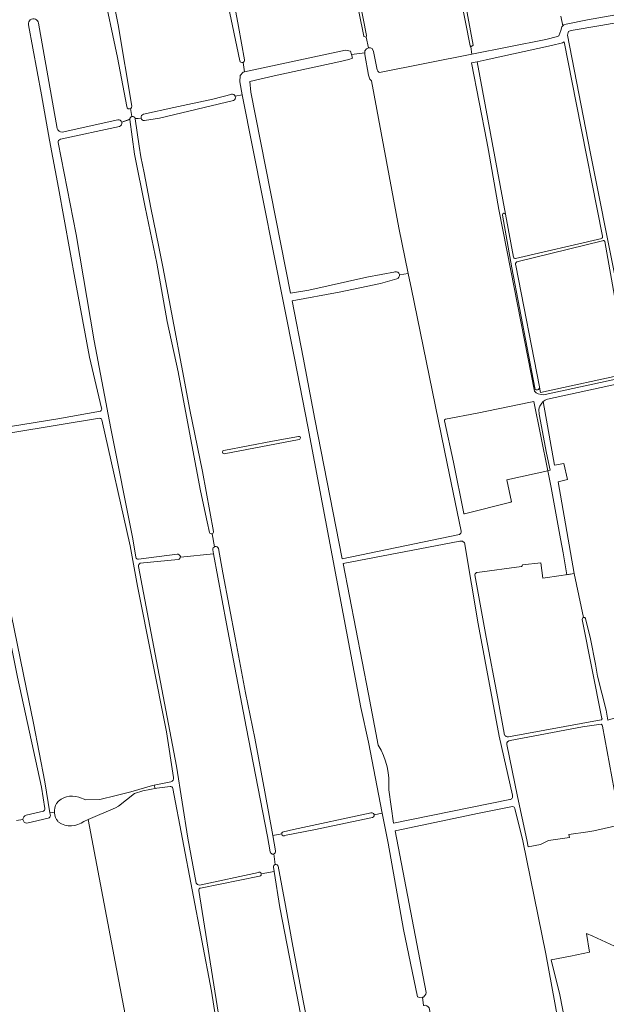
# Model space of a CAD drawing. Header units: metres. Extents: x 209813 to 223847, y 571801 to 587119.
# Tile 194 of 256: x 218060 to 218421, y 574207 to 574814. Entities that reach past the tile are written whole.
import ezdxf

# ---------------------------------------------------------------- set-up
doc = ezdxf.new("R2010")
doc.units = ezdxf.units.M
for name, color, linetype, lineweight in [('B-RO-GR-BEPLANTING_CULTUUR_BOSPLANTSOEN-GV', 8, 'Continuous', 0), ('B-RO-GR-BOOMTEELT-GV', 8, 'Continuous', 0), ('B-RO-GR-BOUWLAND-GV', 8, 'Continuous', 0), ('B-RO-GR-GRAS-GV', 8, 'Continuous', 0), ('B-RO-KW-KUNSTWERK_STUW-G', 8, 'Continuous', 0), ('B-RO-OG-WEG-GV', 8, 'Continuous', 0), ('B-RO-VH-ONVERHARD-GV', 8, 'Continuous', 0)]:
    doc.layers.add(name, color=color, linetype=linetype, lineweight=lineweight)

msp = doc.modelspace()

# ---------------------------------------------------------------- linework, layer by layer
at = {"layer": 'B-RO-GR-BEPLANTING_CULTUUR_BOSPLANTSOEN-GV', "flags": 128}
msp.add_lwpolyline([(218152.445, 574341.578), (218144.357, 574340.47), (218135.671, 574338.863), (218130.631, 574337.261), (218120.699, 574329.43), (218118.882, 574328.412), (218101.886, 574321.118), (218142.793, 574105.677), (218191.128, 574110.863), (218191.354, 574110.863), (218191.575, 574110.816), (218191.782, 574110.724), (218191.965, 574110.591), (218192.116, 574110.422), (218192.229, 574110.226), (218192.317, 574109.899), (218192.319, 574109.703), (218195.219, 574110.345), (218192.683, 574124.356), (218183.554, 574179.728), (218177.935, 574215.29), (218154.255, 574340.352)], dxfattribs=at)
at = {"layer": 'B-RO-GR-BEPLANTING_CULTUUR_BOSPLANTSOEN-GV'}
msp.add_lwpolyline([(218154.255, 574340.352, 0.3544762), (218152.445, 574341.578)], format="xyb", dxfattribs=at)
at = {"layer": 'B-RO-GR-BOOMTEELT-GV', "flags": 128}
msp.add_lwpolyline([(218444.206, 574814.943), (218436.427, 574813.593), (218433.326, 574813.33), (218418.072, 574810.617), (218399.805, 574807.645), (218398.673, 574807.224), (218398.276, 574806.915), (218397.962, 574806.323), (218397.624, 574804.751), (218411.524, 574732.833), (218427.223, 574654.594), (218435.074, 574611.195), (218436.543, 574603.646)], dxfattribs=at)
at = {"layer": 'B-RO-GR-BOUWLAND-GV', "flags": 128}
msp.add_lwpolyline([(218324.616, 574878.237), (218339.458, 574798.594), (218337.997, 574797.481), (218338.505, 574793.074), (218384.223, 574802.164), (218391.316, 574803.96), (218392.218, 574804.323), (218393.386, 574807.662), (218394.122, 574809.907), (218394.634, 574810.443), (218393.466, 574816.484)], dxfattribs=at)
at = {"layer": 'B-RO-GR-GRAS-GV', "flags": 128}
for points in [[(218274.75, 574797.039), (218276.138, 574797.005), (218277.18, 574796.484), (218277.974, 574794.758), (218280.149, 574783.398), (218280.568, 574782.48), (218281.14, 574781.908), (218281.714, 574781.783), (218338.505, 574793.074), (218337.997, 574797.481), (218337.568, 574798.109), (218332.075, 574826.577), (218273.839, 575130.106), (218275.472, 575130.426), (218274.689, 575134.506), (218273.05, 575134.216), (218271.445, 575142.582), (218210.186, 575127.992), (218222.886, 575063.206)], [(218145.955, 575055.85), (218146.564, 575051.896), (218145.379, 575051.5), (218146.638, 575044.303), (218147.872, 575044.014), (218148.589, 575043.094), (218156.987, 575004.241), (218163.719, 574969.021), (218169.148, 574941.623), (218173.509, 574915.456), (218174.466, 574909.029), (218185.58, 574858.759), (218194.705, 574809.998), (218198.431, 574789.589)], [(218224.52, 575054.872), (218273.58, 574804.611), (218273.357, 574803.483), (218274.75, 574797.039)], [(218271.981, 574804.122), (218262.929, 574848.979), (218247.729, 574927.022), (218247.486, 574928.641), (218240.229, 574964.406), (218234.66, 574992.105), (218221.678, 575054.258)], [(218395.247, 574811.085), (218396.722, 574811.577), (218409.906, 574814.118), (218443.644, 574820.224), (218442.414, 574825.58), (218441.578, 574826.738), (218441.164, 574828.903), (218399.903, 575038.493)], [(218195.466, 574788.899), (218173.164, 574896.048), (218162.022, 574951.231)], [(218125.783, 574760.704), (218120.022, 574790.878), (218110.903, 574834.763), (218097.763, 574900.679), (218093.806, 574919.873), (218091.952, 574931.25)], [(218096.379, 574931.867), (218120.496, 574811.056), (218128.899, 574761.051)], [(218071.286, 574812.056), (218082.793, 574747.229)], [(218393.466, 574816.484), (218394.634, 574810.443), (218395.247, 574811.085)], [(218110.23, 574574.746), (218102.848, 574606.316), (218094.131, 574652.701), (218083.571, 574710.541), (218078.071, 574740.059), (218073.193, 574767.954), (218065.14, 574811.171)], [(218273.357, 574803.483), (218272.041, 574803.938)], [(218419.08, 574680.917), (218402.915, 574763.039), (218395.453, 574800.571), (218394.454, 574800.052), (218387.607, 574798.352), (218347.446, 574789.468), (218341.755, 574788.372), (218359.242, 574694.337), (218364.266, 574667.878)], [(218198.395, 574782.167), (218260.674, 574795.426), (218263.76, 574794.952), (218264.346, 574792.866), (218272.624, 574793.952), (218272.657, 574795.177), (218273.509, 574796.268), (218274.75, 574797.039)], [(218293.451, 574685.945), (218276.607, 574776.53), (218275.602, 574777.535), (218274.92, 574780.097), (218272.596, 574792.882), (218272.624, 574793.952)], [(218192.584, 574767.194), (218197.031, 574767.935), (218195.502, 574775.943), (218195.687, 574779.795), (218197.566, 574781.991), (218198.395, 574782.167), (218197.498, 574787.985)], [(218264.346, 574792.866), (218265.004, 574790.523), (218262.674, 574789.764), (218256.505, 574788.271), (218216.629, 574779.614), (218201.643, 574776.274), (218202.331, 574769.601), (218226.758, 574645.773), (218237.951, 574647.61), (218273.777, 574655.517), (218291.512, 574658.894)], [(218136.049, 574755.946), (218154.86, 574760.223), (218178.891, 574765.339), (218190.816, 574768.338)], [(218191.52, 574764.479), (218146.037, 574753.48), (218136.703, 574752.137)], [(218278.337, 574324.054), (218283.345, 574325.061), (218274.813, 574368.97), (218270.149, 574390.149), (218237.469, 574563.578), (218229.256, 574605.645), (218197.031, 574767.935)], [(218128.818, 574754.562), (218128.075, 574759.471)], [(218085.998, 574745.017), (218120.259, 574752.484)], [(218122.671, 574751.119), (218127.625, 574752.933)], [(218176.74, 574498.113), (218175.327, 574504.79), (218171.316, 574523.855), (218163.288, 574566.265), (218157.511, 574597.155), (218150.702, 574628.181), (218144.208, 574664.116), (218137.096, 574698.675), (218130.621, 574731.298), (218127.644, 574752.799), (218122.671, 574751.119)], [(218130.935, 574753.417), (218134.624, 574753.542)], [(218134.624, 574753.542), (218130.957, 574753.268), (218133.5, 574736.385), (218134.468, 574729.725), (218136.546, 574719.86), (218140.653, 574698.332), (218145.622, 574674.285), (218148.099, 574661.938), (218150.418, 574648.943), (218154.815, 574626.104), (218159.567, 574601.187), (218164.739, 574573.787), (218172.417, 574535.698), (218179.341, 574498.856)], [(218121.237, 574748.513), (218084.804, 574740.609)], [(218083.375, 574738.573), (218094.484, 574681.759), (218105.688, 574616.238), (218116.028, 574562.323), (218129.421, 574494.163), (218131.343, 574482.88)], [(218293.894, 574657.053), (218299.386, 574657.796), (218293.451, 574685.945)], [(218365.559, 574667.111), (218418.677, 574679.422)], [(218419.107, 574678.034), (218366.235, 574664.96)], [(218434.524, 574602.029), (218432.624, 574612.683), (218427.256, 574640.328), (218420.516, 574677.625)], [(218365.736, 574662.756), (218380.228, 574587.857)], [(218292.265, 574654.505), (218282.253, 574651.659), (218256.774, 574646.327), (218227.709, 574640.955), (218234.59, 574606.072), (218241.841, 574568.015), (218258.619, 574481.974), (218330.882, 574496.982)], [(218332.052, 574498.917), (218323.365, 574540.757), (218301.411, 574648.189), (218299.386, 574657.796)], [(218380.264, 574587.697), (218380.987, 574584.485), (218435.825, 574596.332), (218434.632, 574601.622)], [(218437.297, 574591.685), (218385.299, 574580.39), (218383.764, 574579.772), (218382.593, 574578.882), (218389.646, 574539.66), (218395.36, 574540.764), (218397.605, 574530.778), (218391.893, 574529.302), (218401.69, 574472.912)], [(218374.657, 574578.481), (218341.831, 574571.788), (218322.255, 574567.922)], [(218363.037, 574516.977), (218360.105, 574530.581), (218385.41, 574536.255), (218376.716, 574578.97), (218374.657, 574578.481)], [(218039.935, 574561.33), (218083.213, 574568.158), (218109.473, 574572.966)], [(218108.972, 574568.55), (218055.535, 574559.791), (218040.629, 574557.448)], [(218154.511, 574347.044), (218150.315, 574375.275), (218132.466, 574465.069), (218127.906, 574489.844), (218110.465, 574567.551)], [(218321.606, 574566.887), (218327.159, 574541.408), (218333.593, 574509.894)], [(218185.64, 574548.754), (218215.601, 574554.514), (218231.693, 574557.386)], [(218231.982, 574555.416), (218185.846, 574546.728)], [(218075.177, 574328.038), (218073.1, 574341.115), (218058.337, 574409.017), (218049.217, 574455.107), (218041.876, 574492.603), (218035.671, 574522.258), (218031.834, 574538.504), (218029.972, 574548.342)], [(218033.272, 574548.785), (218047.175, 574482.878), (218063.768, 574402.535), (218068.334, 574380.627), (218075.17, 574344.521), (218078.391, 574325.335)], [(218334.115, 574509.549), (218362.627, 574516.899)], [(218179.882, 574489.332), (218178.415, 574497.37)], [(218331.121, 574492.802), (218259.177, 574479.112)], [(218363.577, 574336.119), (218355.405, 574372.599), (218342.382, 574441.918), (218334.298, 574490.667)], [(218133.047, 574481.671), (218156.942, 574484.728)], [(218158.824, 574482.923), (218179.299, 574484.928), (218178.838, 574487.42)], [(218214.239, 574301.195), (218212.64, 574310.704), (218199.472, 574378.34), (218187.28, 574441.813), (218179.299, 574484.928)], [(218182.312, 574488.228), (218185.026, 574473.31), (218192.918, 574432.098), (218199.085, 574399.377), (218204.83, 574371.38), (218211, 574338.233), (218215.846, 574311.282)], [(218157.545, 574481.445), (218134.016, 574479.185)], [(218259.177, 574479.112), (218274.914, 574398.412), (218280.884, 574367.031)], [(218393.728, 574471.561), (218382.432, 574470.016), (218381.142, 574479.448), (218369.793, 574478.116)], [(218133.02, 574477.27), (218139.972, 574440.355), (218156.389, 574354.079), (218163.385, 574309.635), (218168.533, 574281.9)], [(218340.482, 574472.135), (218347.375, 574433.615), (218354.575, 574395.866), (218358.455, 574374.406)], [(218369.177, 574477.264), (218341.912, 574473.566)], [(218407.52, 574445.757), (218401.69, 574472.912), (218393.728, 574471.561)], [(218418.781, 574383.515), (218406.695, 574444.583)], [(218408.741, 574445.068), (218411.761, 574432.647), (218414.894, 574416.952), (218416.014, 574409.513), (218421.344, 574388.613), (218422.47, 574382.45), (218426.881, 574383.83)], [(218361.246, 574372.176), (218418.237, 574382.63)], [(218418.328, 574379.893), (218406.794, 574378.36), (218362.102, 574369.837)], [(218380.888, 574305.689), (218385.788, 574308.346), (218398.786, 574310.099), (218398.455, 574312.017), (218410.093, 574313.646), (218413.783, 574314.261), (218430.995, 574318.033), (218426.407, 574339.676), (218419.208, 574378.707)], [(218360.236, 574367.525), (218366.702, 574335.434), (218372.578, 574308.595), (218373.404, 574304.408), (218380.888, 574305.689)], [(218096.152, 574334.878), (218100.575, 574333.389), (218109.258, 574333.44), (218119.317, 574335.994), (218128.226, 574338.35), (218141.684, 574342.171), (218153.039, 574344.493)], [(218287.295, 574339.482), (218290.312, 574319.022), (218361.922, 574333.472)], [(218063.809, 574323.851), (218074.399, 574326.367)], [(218363.636, 574329.173), (218343.07, 574325.097), (218291.229, 574314.261), (218310.436, 574214.573), (218310.27, 574213.514), (218309.654, 574212.599), (218308.78, 574211.764), (218308.155, 574211.677), (218308.8, 574206.44), (218309.227, 574206.625), (218310.022, 574206.645), (218310.896, 574206.327), (218311.592, 574205.79), (218312.246, 574205.177), (218331.536, 574108.019), (218334.079, 574098.025), (218341.211, 574099.831)], [(218406.614, 574122.405), (218398.578, 574160.051), (218384.193, 574238.381), (218370.109, 574308.096), (218365.164, 574327.909)], [(218057.67, 574320.486), (218061.742, 574321.155)], [(218077.334, 574321.931), (218064.202, 574318.884)], [(218081.196, 574325.752), (218078.391, 574325.335), (218078.656, 574323.757)], [(218142.793, 574105.677), (218101.886, 574321.118), (218099.373, 574320.04)], [(218222.465, 574313.687), (218228.496, 574315.075), (218276.388, 574325.276)], [(218277.273, 574322.454), (218241.102, 574314.827), (218222.984, 574311.246)], [(218308.155, 574211.677), (218306.296, 574211.387), (218305.153, 574211.819), (218296.453, 574253.37), (218286.915, 574306.686), (218283.345, 574325.061)], [(218221.326, 574312.361), (218215.846, 574311.282), (218217.55, 574301.805)], [(218217.255, 574293.468), (218216.405, 574299.968)], [(218208.7, 574287.766), (218216.648, 574289.097), (218216.226, 574291.742)], [(218219.111, 574292.406), (218223.738, 574268.235), (218228.209, 574243.053), (218234.858, 574208.331), (218238.442, 574189.708), (218240.709, 574178.774), (218242.792, 574167.96), (218246.737, 574149.865), (218252.866, 574117.664), (218258.632, 574085.279)], [(218170.554, 574280.781), (218206.952, 574288.561)], [(218207.602, 574286.196), (218171.237, 574278.947)], [(218255.584, 574085.039), (218254.222, 574093.272), (218253.486, 574098.236), (218244.383, 574144.842), (218243.128, 574152.126), (218242.695, 574153.659), (218240.92, 574156.678), (218232.127, 574205.648), (218220.191, 574266.861), (218216.648, 574289.097)], [(218170.185, 574277.491), (218182.855, 574197.221), (218191.779, 574146.514), (218199.825, 574100.998), (218206.164, 574067.319)]]:
    msp.add_lwpolyline(points, dxfattribs=at)
at = {"layer": 'B-RO-GR-GRAS-GV'}
for points in [[(218272.041, 574803.938, -0.0587462), (218271.981, 574804.122)], [(218082.793, 574747.229, 0.344746), (218085.998, 574745.017)], [(218084.804, 574740.609, 0.3327079), (218083.375, 574738.573)], [(218418.677, 574679.422, 0.3203809), (218419.08, 574680.917)], [(218420.516, 574677.625, 0.4034214), (218419.107, 574678.034)], [(218364.266, 574667.878, 0.4099993), (218365.559, 574667.111)], [(218366.235, 574664.96, 0.3667514), (218365.736, 574662.756)], [(218380.228, 574587.857, -0.0264735), (218380.264, 574587.697)], [(218109.473, 574572.966, 0.3789982), (218110.23, 574574.746)], [(218110.465, 574567.551, 0.3620496), (218108.972, 574568.55)], [(218322.255, 574567.922, 0.324252), (218321.606, 574566.887)], [(218231.693, 574557.386, -1.0066788), (218231.982, 574555.416)], [(218185.846, 574546.728, -0.9978487), (218185.64, 574548.754)], [(218362.627, 574516.899, -0.1118591), (218363.037, 574516.977)], [(218333.593, 574509.894, 0.4259703), (218334.115, 574509.549)], [(218330.882, 574496.982, 0.3849172), (218332.052, 574498.917)], [(218334.298, 574490.667, 0.4585899), (218331.121, 574492.802)], [(218131.343, 574482.88, 0.3305507), (218133.047, 574481.671)], [(218134.016, 574479.185, 0.3561657), (218133.02, 574477.27)], [(218369.793, 574478.116, -0.2689433), (218369.177, 574477.264)], [(218341.912, 574473.566, 0.3477805), (218340.482, 574472.135)], [(218418.237, 574382.63, 0.5572311), (218418.781, 574383.515)], [(218419.208, 574378.707, 0.3407361), (218418.328, 574379.893)], [(218358.455, 574374.406, 0.4359343), (218361.246, 574372.176)], [(218362.102, 574369.837, 0.4743499), (218360.236, 574367.525)], [(218280.884, 574367.031, -0.160548), (218287.295, 574339.482)], [(218153.039, 574344.493, 0.4719257), (218154.511, 574347.044)], [(218082.35, 574331.131, -0.3189506), (218096.152, 574334.878)], [(218361.922, 574333.472, 0.4615464), (218363.577, 574336.119)], [(218074.399, 574326.367, 0.3943818), (218075.177, 574328.038)], [(218365.164, 574327.909, 0.3338067), (218363.636, 574329.173)], [(218078.656, 574323.757, -0.2720653), (218077.334, 574321.931)], [(218099.373, 574320.04, -0.3204132), (218083.675, 574319.526)], [(218168.533, 574281.9, 0.2493289), (218170.554, 574280.781)], [(218171.237, 574278.947, 0.5091787), (218170.185, 574277.491)]]:
    msp.add_lwpolyline(points, format="xyb", dxfattribs=at)
at = {"layer": 'B-RO-GR-GRAS-GV', "flags": 128}
msp.add_lwpolyline([(218440.945, 574235.127), (218437.288, 574238.113), (218413.264, 574249.352), (218409.19, 574250.932), (218411.088, 574239.392), (218399.506, 574236.962), (218387.415, 574234.587), (218392.87, 574213.069), (218403.243, 574159.449), (218409.913, 574122.011), (218410.165, 574121.484), (218460.974, 574136.135)], close=True, dxfattribs=at)
at = {"layer": 'B-RO-GR-GRAS-GV'}
for centre, radius, start, end in [((218068.192, 574811.76), 3.108, 5.468923, 189.076072), ((218196.912, 574789.399), 1.53, 199.061061, 6.692989), ((218190.775, 574766.337), 2.002, 291.844549, 104.095814), ((218127.343, 574760.857), 1.567, 185.584491, 6.692989), ((218120.723, 574750.493), 2.046, 284.542682, 104.095814), ((218129.313, 574752.947), 1.689, 16.146496, 183.346494), ((218136.49, 574754.06), 1.937, 103.174849, 275.019742), ((218291.691, 574656.667), 2.237, 284.875226, 104.095814), ((218177.988, 574498.667), 1.365, 203.926917, 6.692989), ((218157.161, 574483.07), 1.67, 283.301836, 98.366236), ((218180.605, 574487.696), 1.788, 17.301944, 189.076072), ((218407.742, 574444.725), 1.056, 18.97025, 189.076072), ((218091.671, 574326.318), 10.49, 152.689848, 217.723962), ((218064.233, 574321.386), 2.501, 99.748941, 269.290164), ((218276.868, 574323.877), 1.479, 285.87436, 109.825392), ((218222.582, 574312.434), 1.259, 95.352246, 286.478898), ((218215.882, 574301.569), 1.685, 192.835128, 6.692989), ((218217.675, 574292.049), 1.48, 13.962603, 189.076072), ((218207.496, 574287.439), 1.248, 274.8758, 104.095814)]:
    msp.add_arc(centre, radius, start, end, dxfattribs=at)
at = {"layer": 'B-RO-KW-KUNSTWERK_STUW-G', "flags": 128}
msp.add_lwpolyline([(218142.624, 574342.363), (218143.269, 574340.269)], dxfattribs=at)
at = {"layer": 'B-RO-OG-WEG-GV', "flags": 128}
for points in [[(218359.242, 574694.337), (218341.755, 574788.372), (218338.43, 574787.732)], [(218338.43, 574787.732), (218347.84, 574739.1), (218348.765, 574733.682), (218355.16, 574697.17), (218362.53, 574659.65), (218377.218, 574585.31), (218377.823, 574584.738), (218378.234, 574584.271), (218379.467, 574583.626), (218381.261, 574583.186), (218382.55, 574583.056), (218383.814, 574583.169), (218556.3, 574620.697), (218562.486, 574622.286), (218562.659, 574622.357), (218562.247, 574624.514), (218530.443, 574617.72), (218486.412, 574607.615), (218485.927, 574610.138)], [(218377.4, 574587.289), (218363.219, 574661.252), (218357.464, 574693.851)]]:
    msp.add_lwpolyline(points, dxfattribs=at)
at = {"layer": 'B-RO-OG-WEG-GV'}
for points in [[(218357.434, 574694.036, -0.9025049), (218359.242, 574694.337)], [(218380.264, 574587.697, -1.0234677), (218377.4, 574587.289)]]:
    msp.add_lwpolyline(points, format="xyb", dxfattribs=at)
at = {"layer": 'B-RO-VH-ONVERHARD-GV', "flags": 128}
msp.add_lwpolyline([(218385.41, 574536.255), (218387.52, 574525.89), (218393.28, 574494.28), (218394.82, 574485.55), (218397.168, 574472.031), (218401.69, 574472.912), (218391.893, 574529.302), (218397.605, 574530.778), (218395.36, 574540.764), (218389.646, 574539.66), (218382.593, 574578.882), (218382.407, 574578.741), (218381.655, 574577.973), (218380.413, 574576.01), (218380, 574574.963), (218379.799, 574573.932), (218379.994, 574571.17), (218384.71, 574547.15), (218386.855, 574536.578)], close=True, dxfattribs=at)

doc.saveas('drawing.dxf')
